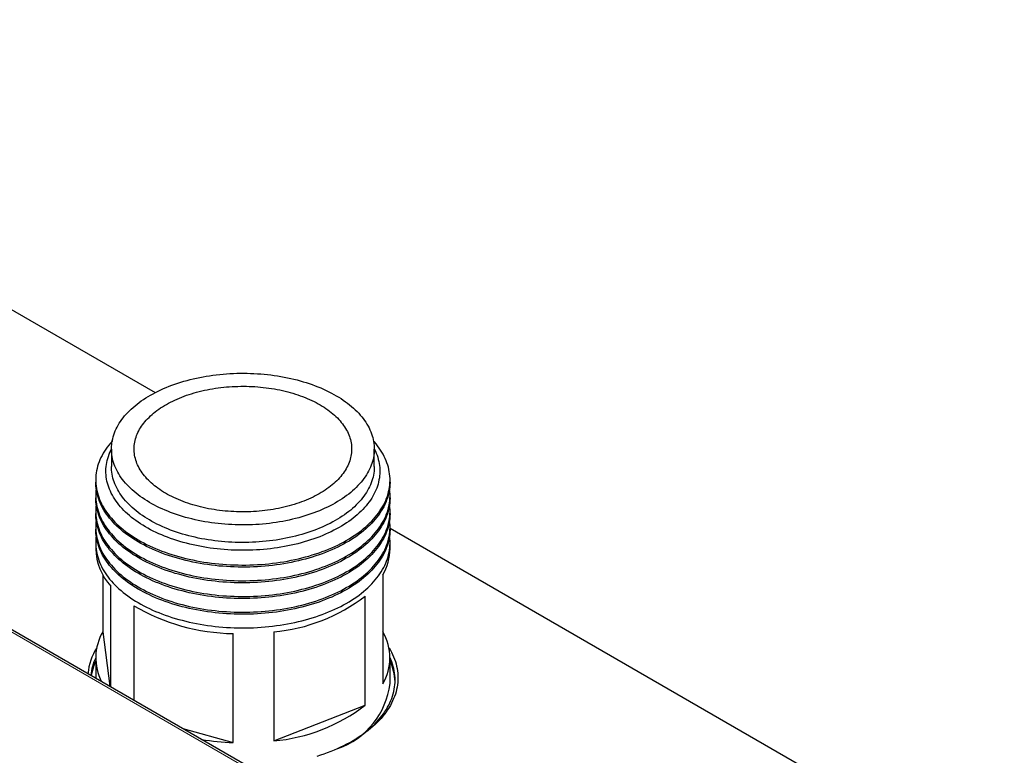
# Model space of a CAD drawing. Header units: millimetres. Extents: x 8 to 754, y 12 to 417.
# Tile 57 of 69: x 674 to 743, y 222 to 273. Entities that reach past the tile are written whole.
import ezdxf

# ---------------------------------------------------------------- set-up
doc = ezdxf.new("R2010")
doc.units = ezdxf.units.MM

msp = doc.modelspace()

# ---------------------------------------------------------------- linework, layer by layer
at = {"color": 252, "linetype": 'Continuous', "lineweight": 0}
msp.add_line((728.969, 199.003), (600.008, 273.451), dxfattribs=at)
at = {"color": 7, "linetype": 'Continuous', "lineweight": 30}
for p, q in [((729.22, 199.028), (600.258, 273.476)), ((671.904, 254.395), (683.83, 247.511)), ((680.789, 243.579), (680.789, 242.354)), ((699.089, 242.354), (699.089, 243.579)), ((679.689, 241.421), (679.689, 241.276)), ((700.189, 241.276), (700.189, 241.421)), ((679.689, 240.327), (679.689, 240.182)), ((700.189, 240.182), (700.189, 240.327)), ((679.689, 239.233), (679.689, 239.088)), ((700.189, 239.088), (700.189, 239.233)), ((679.689, 238.139), (679.689, 237.994)), ((700.189, 237.994), (700.189, 238.139)), ((700.189, 238.067), (742.972, 213.369)), ((679.689, 237.045), (679.689, 236.638)), ((700.189, 236.638), (700.189, 237.045)), ((680.185, 234.82), (680.185, 230.863)), ((699.693, 234.82), (699.693, 227.226)), ((680.743, 227.014), (680.743, 234.025)), ((698.457, 225.754), (698.457, 233.347)), ((682.334, 232.671), (682.334, 226.095)), ((680.185, 230.863), (680.663, 227.059)), ((689.261, 223.14), (689.261, 230.734)), ((692.087, 230.853), (692.087, 223.259)), ((679.689, 229.044), (679.689, 227.622)), ((700.189, 227.248), (700.189, 229.044)), ((692.087, 223.259), (698.457, 225.754)), ((685.753, 224.121), (689.261, 223.14))]:
    msp.add_line(p, q, dxfattribs=at)
at = {"color": 7, "linetype": 'Continuous', "lineweight": 30, "flags": 128}
for points in [[(689.276, 248.847), (689.515, 248.855), (689.754, 248.86), (689.994, 248.861), (690.233, 248.858), (690.472, 248.852), (690.711, 248.842), (690.95, 248.829), (691.188, 248.812), (691.424, 248.791), (691.66, 248.767), (691.895, 248.739), (692.128, 248.708), (692.36, 248.673), (692.59, 248.634), (692.818, 248.593), (693.045, 248.547), (693.269, 248.499), (693.491, 248.447), (693.711, 248.391), (693.927, 248.333), (694.142, 248.271), (694.353, 248.206), (694.561, 248.137), (694.766, 248.066), (694.968, 247.992), (695.167, 247.914), (695.361, 247.834), (695.552, 247.75), (695.74, 247.664), (695.923, 247.575), (696.102, 247.483), (696.277, 247.389), (696.447, 247.291), (696.614, 247.192), (696.775, 247.09), (696.932, 246.985), (697.084, 246.878), (697.231, 246.769), (697.373, 246.658), (697.51, 246.545), (697.642, 246.429), (697.769, 246.312), (697.89, 246.192), (698.006, 246.071), (698.116, 245.949), (698.221, 245.824), (698.32, 245.698), (698.413, 245.571), (698.501, 245.442), (698.582, 245.312), (698.658, 245.181), (698.727, 245.049), (698.791, 244.915), (698.849, 244.781), (698.9, 244.646), (698.945, 244.51), (698.984, 244.374), (699.017, 244.237), (699.044, 244.099), (699.065, 243.962), (699.079, 243.824), (699.087, 243.685), (699.089, 243.547), (699.084, 243.409), (699.073, 243.271), (699.056, 243.133), (699.033, 242.995), (699.003, 242.858), (698.967, 242.721), (698.925, 242.585), (698.877, 242.45), (698.823, 242.315), (698.762, 242.181), (698.696, 242.048), (698.624, 241.916), (698.545, 241.786), (698.461, 241.656), (698.371, 241.528), (698.275, 241.401), (698.173, 241.276), (698.066, 241.153), (697.953, 241.031), (697.835, 240.91), (697.711, 240.792), (697.582, 240.675), (697.448, 240.561), (697.309, 240.448), (697.164, 240.338), (697.015, 240.23), (696.861, 240.124), (696.702, 240.021), (696.538, 239.92), (696.37, 239.821), (696.197, 239.726), (696.02, 239.632), (695.839, 239.542), (695.654, 239.454), (695.465, 239.369), (695.272, 239.287), (695.076, 239.208), (694.876, 239.132), (694.673, 239.059), (694.466, 238.989), (694.256, 238.922), (694.044, 238.858), (693.828, 238.798), (693.61, 238.741), (693.389, 238.687), (693.166, 238.636), (692.941, 238.589), (692.714, 238.546), (692.485, 238.505), (692.254, 238.469), (692.021, 238.435), (691.787, 238.406), (691.552, 238.379), (691.316, 238.357), (691.078, 238.338), (690.84, 238.322), (690.602, 238.311), (690.363, 238.302), (690.123, 238.298), (689.884, 238.297), (689.644, 238.299), (689.405, 238.306), (689.166, 238.316), (688.928, 238.329), (688.69, 238.346), (688.453, 238.367), (688.217, 238.391), (687.982, 238.419), (687.749, 238.45), (687.517, 238.485), (687.287, 238.523), (687.059, 238.565), (686.833, 238.61), (686.608, 238.659), (686.386, 238.711), (686.167, 238.766), (685.95, 238.825), (685.736, 238.887), (685.524, 238.952), (685.316, 239.02), (685.111, 239.092), (684.909, 239.166), (684.711, 239.244), (684.516, 239.324), (684.325, 239.408), (684.138, 239.494), (683.954, 239.583), (683.775, 239.675), (683.6, 239.769), (683.43, 239.866), (683.264, 239.966), (683.102, 240.068), (682.945, 240.173), (682.793, 240.279), (682.646, 240.389), (682.504, 240.5), (682.367, 240.613), (682.235, 240.729), (682.108, 240.846), (681.987, 240.965), (681.871, 241.086), (681.761, 241.209), (681.656, 241.334), (681.558, 241.459), (681.464, 241.587), (681.377, 241.716), (681.295, 241.846), (681.22, 241.977), (681.15, 242.109), (681.086, 242.242), (681.029, 242.377), (680.977, 242.512), (680.932, 242.648), (680.893, 242.784), (680.86, 242.921), (680.833, 243.058), (680.813, 243.196), (680.798, 243.334), (680.791, 243.472), (680.789, 243.611), (680.793, 243.749), (680.804, 243.887), (680.821, 244.025), (680.845, 244.163), (680.874, 244.3), (680.91, 244.437), (680.952, 244.573), (681, 244.708), (681.054, 244.843), (681.115, 244.977), (681.181, 245.11), (681.254, 245.241), (681.332, 245.372), (681.416, 245.501), (681.506, 245.63), (681.602, 245.756), (681.704, 245.882), (681.811, 246.005), (681.924, 246.127), (682.042, 246.247), (682.166, 246.366), (682.295, 246.482), (682.429, 246.597), (682.569, 246.709), (682.713, 246.82), (682.863, 246.928), (683.017, 247.033), (683.176, 247.137), (683.339, 247.238), (683.508, 247.336), (683.68, 247.432), (683.857, 247.525), (684.038, 247.616), (684.223, 247.704), (684.412, 247.789), (684.605, 247.871), (684.802, 247.95), (685.001, 248.026), (685.205, 248.099), (685.411, 248.169), (685.621, 248.236), (685.834, 248.3), (686.049, 248.36), (686.267, 248.417), (686.488, 248.471), (686.711, 248.522), (686.936, 248.569), (687.164, 248.612), (687.393, 248.652), (687.624, 248.689), (687.856, 248.722), (688.09, 248.752), (688.325, 248.778), (688.562, 248.801), (688.799, 248.82), (689.037, 248.835), (689.276, 248.847)], [(689.39, 247.94), (689.588, 247.947), (689.786, 247.951), (689.984, 247.952), (690.183, 247.95), (690.381, 247.944), (690.578, 247.936), (690.776, 247.925), (690.973, 247.911), (691.169, 247.894), (691.364, 247.874), (691.558, 247.851), (691.751, 247.825), (691.943, 247.796), (692.134, 247.764), (692.323, 247.73), (692.51, 247.692), (692.696, 247.652), (692.88, 247.609), (693.061, 247.563), (693.241, 247.514), (693.418, 247.463), (693.593, 247.409), (693.766, 247.353), (693.935, 247.294), (694.102, 247.232), (694.267, 247.168), (694.428, 247.101), (694.586, 247.032), (694.741, 246.961), (694.893, 246.887), (695.041, 246.811), (695.186, 246.733), (695.327, 246.652), (695.465, 246.57), (695.598, 246.485), (695.728, 246.399), (695.854, 246.31), (695.976, 246.22), (696.094, 246.128), (696.207, 246.034), (696.316, 245.938), (696.421, 245.841), (696.521, 245.743), (696.617, 245.642), (696.709, 245.541), (696.795, 245.438), (696.877, 245.333), (696.954, 245.228), (697.027, 245.121), (697.094, 245.014), (697.157, 244.905), (697.215, 244.796), (697.267, 244.685), (697.315, 244.574), (697.357, 244.462), (697.395, 244.35), (697.427, 244.237), (697.455, 244.124), (697.477, 244.01), (697.494, 243.896), (697.506, 243.781), (697.512, 243.667), (697.514, 243.553), (697.51, 243.438), (697.501, 243.324), (697.487, 243.21), (697.467, 243.096), (697.443, 242.982), (697.413, 242.869), (697.378, 242.756), (697.339, 242.644), (697.294, 242.532), (697.244, 242.422), (697.189, 242.312), (697.129, 242.203), (697.064, 242.094), (696.994, 241.987), (696.92, 241.881), (696.84, 241.776), (696.756, 241.673), (696.667, 241.57), (696.574, 241.469), (696.476, 241.37), (696.374, 241.272), (696.267, 241.175), (696.156, 241.08), (696.04, 240.987), (695.92, 240.896), (695.797, 240.807), (695.669, 240.719), (695.537, 240.633), (695.402, 240.55), (695.263, 240.468), (695.12, 240.389), (694.973, 240.312), (694.824, 240.237), (694.67, 240.164), (694.514, 240.094), (694.354, 240.026), (694.192, 239.96), (694.026, 239.897), (693.858, 239.837), (693.687, 239.779), (693.513, 239.723), (693.337, 239.671), (693.159, 239.621), (692.978, 239.573), (692.795, 239.529), (692.611, 239.487), (692.424, 239.448), (692.236, 239.412), (692.046, 239.379), (691.855, 239.348), (691.663, 239.321), (691.469, 239.296), (691.274, 239.274), (691.079, 239.256), (690.882, 239.24), (690.685, 239.227), (690.488, 239.217), (690.29, 239.211), (690.091, 239.207), (689.893, 239.206), (689.695, 239.208), (689.497, 239.213), (689.299, 239.222), (689.102, 239.233), (688.905, 239.247), (688.709, 239.264), (688.513, 239.284), (688.319, 239.307), (688.126, 239.333), (687.934, 239.362), (687.744, 239.394), (687.555, 239.428), (687.367, 239.466), (687.182, 239.506), (686.998, 239.549), (686.816, 239.595), (686.636, 239.643), (686.459, 239.695), (686.284, 239.748), (686.112, 239.805), (685.942, 239.864), (685.775, 239.926), (685.611, 239.99), (685.449, 240.057), (685.291, 240.126), (685.136, 240.197), (684.985, 240.271), (684.836, 240.347), (684.691, 240.425), (684.55, 240.505), (684.413, 240.588), (684.279, 240.672), (684.149, 240.759), (684.023, 240.847), (683.901, 240.938), (683.784, 241.03), (683.67, 241.124), (683.561, 241.219), (683.456, 241.316), (683.356, 241.415), (683.26, 241.515), (683.169, 241.617), (683.082, 241.72), (683, 241.824), (682.923, 241.93), (682.851, 242.036), (682.783, 242.144), (682.72, 242.253), (682.663, 242.362), (682.61, 242.473), (682.562, 242.584), (682.52, 242.695), (682.482, 242.808), (682.45, 242.921), (682.423, 243.034), (682.401, 243.148), (682.384, 243.262), (682.372, 243.376), (682.365, 243.491), (682.364, 243.605), (682.368, 243.72), (682.377, 243.834), (682.391, 243.948), (682.41, 244.062), (682.435, 244.176), (682.464, 244.289), (682.499, 244.402), (682.539, 244.514), (682.584, 244.625), (682.634, 244.736), (682.689, 244.846), (682.749, 244.955), (682.814, 245.063), (682.883, 245.171), (682.958, 245.277), (683.037, 245.382), (683.121, 245.485), (683.21, 245.588), (683.303, 245.689), (683.401, 245.788), (683.504, 245.886), (683.611, 245.983), (683.722, 246.077), (683.837, 246.17), (683.957, 246.262), (684.081, 246.351), (684.208, 246.439), (684.34, 246.524), (684.475, 246.608), (684.615, 246.69), (684.758, 246.769), (684.904, 246.846), (685.054, 246.921), (685.207, 246.994), (685.364, 247.064), (685.523, 247.132), (685.686, 247.198), (685.851, 247.261), (686.02, 247.321), (686.191, 247.379), (686.364, 247.434), (686.54, 247.487), (686.719, 247.537), (686.899, 247.584), (687.082, 247.629), (687.267, 247.671), (687.453, 247.71), (687.641, 247.746), (687.831, 247.779), (688.022, 247.81), (688.215, 247.837), (688.408, 247.862), (688.603, 247.883), (688.799, 247.902), (688.995, 247.918), (689.192, 247.931), (689.39, 247.94)], [(680.842, 244.148), (680.834, 244.139), (680.714, 244.001), (680.6, 243.861), (680.493, 243.719), (680.392, 243.575), (680.297, 243.43), (680.21, 243.284), (680.128, 243.136), (680.054, 242.987), (679.986, 242.837), (679.926, 242.687), (679.872, 242.535), (679.825, 242.382), (679.785, 242.229), (679.751, 242.075), (679.725, 241.921), (679.706, 241.767), (679.694, 241.612), (679.689, 241.457), (679.691, 241.302), (679.7, 241.147), (679.716, 240.993), (679.739, 240.838), (679.769, 240.684), (679.805, 240.531), (679.849, 240.378), (679.9, 240.226), (679.958, 240.075), (680.022, 239.924), (680.093, 239.775), (680.171, 239.627), (680.256, 239.48), (680.348, 239.334), (680.445, 239.19), (680.55, 239.047), (680.661, 238.906), (680.778, 238.767), (680.902, 238.629), (681.031, 238.494), (681.167, 238.36), (681.309, 238.229), (681.457, 238.099), (681.61, 237.972), (681.769, 237.848), (681.934, 237.725), (682.105, 237.606), (682.28, 237.489), (682.461, 237.374), (682.647, 237.263), (682.838, 237.154), (683.034, 237.048), (683.235, 236.945), (683.44, 236.845), (683.65, 236.749), (683.864, 236.655), (684.082, 236.565), (684.305, 236.478), (684.531, 236.395), (684.76, 236.315), (684.994, 236.238), (685.23, 236.165), (685.47, 236.096), (685.713, 236.03), (685.959, 235.968), (686.208, 235.91), (686.459, 235.856), (686.713, 235.805), (686.968, 235.758), (687.226, 235.715), (687.486, 235.676), (687.747, 235.641), (688.01, 235.61), (688.274, 235.583), (688.54, 235.56), (688.806, 235.541), (689.073, 235.525), (689.341, 235.514), (689.609, 235.507), (689.877, 235.504), (690.145, 235.505), (690.414, 235.511), (690.681, 235.52), (690.949, 235.533), (691.215, 235.55), (691.481, 235.572), (691.746, 235.597), (692.009, 235.626), (692.272, 235.66), (692.532, 235.697), (692.791, 235.738), (693.047, 235.783), (693.302, 235.832), (693.554, 235.885), (693.804, 235.941), (694.051, 236.001), (694.296, 236.065), (694.537, 236.133), (694.775, 236.204), (695.01, 236.279), (695.242, 236.358), (695.469, 236.44), (695.693, 236.525), (695.913, 236.614), (696.129, 236.705), (696.341, 236.801), (696.549, 236.899), (696.751, 237), (696.949, 237.105), (697.143, 237.212), (697.331, 237.323), (697.515, 237.436), (697.693, 237.552), (697.865, 237.67), (698.033, 237.791), (698.195, 237.915), (698.351, 238.041), (698.501, 238.169), (698.646, 238.299), (698.784, 238.432), (698.917, 238.567), (699.043, 238.703), (699.163, 238.842), (699.277, 238.982), (699.385, 239.124), (699.486, 239.268), (699.58, 239.413), (699.668, 239.559), (699.749, 239.707), (699.823, 239.856), (699.891, 240.006), (699.952, 240.156), (700.006, 240.308), (700.053, 240.461), (700.093, 240.614), (700.126, 240.768), (700.152, 240.922), (700.171, 241.076), (700.183, 241.231), (700.188, 241.386), (700.187, 241.541), (700.178, 241.696), (700.162, 241.85), (700.139, 242.005), (700.109, 242.159), (700.072, 242.312), (700.028, 242.465), (699.977, 242.617), (699.92, 242.768), (699.855, 242.919), (699.784, 243.068), (699.706, 243.216), (699.621, 243.363), (699.53, 243.509), (699.432, 243.653), (699.327, 243.796), (699.217, 243.937), (699.099, 244.076), (699.035, 244.148)], [(690.63, 236.543), (690.381, 236.534), (690.131, 236.529), (689.881, 236.528), (689.632, 236.531), (689.382, 236.538), (689.133, 236.548), (688.884, 236.562), (688.637, 236.58), (688.39, 236.601), (688.144, 236.627), (687.899, 236.655), (687.656, 236.688), (687.414, 236.724), (687.174, 236.764), (686.936, 236.808), (686.7, 236.855), (686.466, 236.906), (686.235, 236.96), (686.006, 237.018), (685.78, 237.079), (685.557, 237.144), (685.336, 237.211), (685.119, 237.283), (684.905, 237.357), (684.695, 237.435), (684.488, 237.516), (684.285, 237.6), (684.086, 237.686), (683.89, 237.776), (683.699, 237.869), (683.513, 237.965), (683.33, 238.064), (683.152, 238.165), (682.979, 238.269), (682.811, 238.375), (682.647, 238.484), (682.489, 238.595), (682.335, 238.709), (682.187, 238.825), (682.044, 238.943), (681.907, 239.064), (681.775, 239.186), (681.648, 239.311), (681.527, 239.437), (681.412, 239.565), (681.303, 239.694), (681.2, 239.826), (681.103, 239.959), (681.012, 240.093), (680.927, 240.228), (680.848, 240.365), (680.775, 240.503), (680.709, 240.642), (680.649, 240.782), (680.595, 240.923), (680.548, 241.064), (680.507, 241.207), (680.473, 241.35), (680.445, 241.493), (680.424, 241.636), (680.409, 241.78), (680.401, 241.924), (680.399, 242.069), (680.404, 242.213), (680.415, 242.357), (680.433, 242.501), (680.457, 242.644), (680.488, 242.787), (680.525, 242.93), (680.569, 243.072), (680.619, 243.213), (680.676, 243.353), (680.739, 243.493), (680.789, 243.594)], [(699.089, 243.594), (699.102, 243.568), (699.168, 243.429), (699.228, 243.289), (699.282, 243.148), (699.329, 243.007), (699.37, 242.864), (699.404, 242.722), (699.432, 242.578), (699.454, 242.435), (699.469, 242.291), (699.477, 242.147), (699.479, 242.002), (699.474, 241.858), (699.463, 241.714), (699.445, 241.57), (699.42, 241.427), (699.389, 241.284), (699.352, 241.141), (699.308, 240.999), (699.258, 240.858), (699.202, 240.718), (699.139, 240.578), (699.069, 240.44), (698.994, 240.302), (698.912, 240.166), (698.824, 240.031), (698.73, 239.897), (698.63, 239.765), (698.525, 239.635), (698.413, 239.506), (698.295, 239.379), (698.172, 239.253), (698.043, 239.13), (697.908, 239.008), (697.768, 238.889), (697.623, 238.772), (697.472, 238.657), (697.316, 238.544), (697.156, 238.434), (696.99, 238.326), (696.819, 238.221), (696.644, 238.118), (696.464, 238.018), (696.279, 237.921), (696.091, 237.826), (695.898, 237.735), (695.701, 237.646), (695.5, 237.561), (695.295, 237.478), (695.086, 237.399), (694.874, 237.323), (694.659, 237.25), (694.44, 237.18), (694.219, 237.113), (693.994, 237.05), (693.766, 236.991), (693.536, 236.935), (693.304, 236.882), (693.069, 236.833), (692.832, 236.788), (692.593, 236.746), (692.352, 236.707), (692.11, 236.673), (691.866, 236.642), (691.621, 236.614), (691.374, 236.591), (691.127, 236.571), (690.879, 236.555), (690.63, 236.543)], [(699.089, 242.354), (699.089, 242.322), (699.084, 242.184), (699.073, 242.046), (699.056, 241.908), (699.033, 241.77), (699.003, 241.633), (698.967, 241.496), (698.925, 241.36), (698.877, 241.225), (698.823, 241.09), (698.762, 240.956), (698.696, 240.823), (698.624, 240.692), (698.545, 240.561), (698.461, 240.431), (698.371, 240.303), (698.275, 240.177), (698.173, 240.051), (698.066, 239.928), (697.953, 239.806), (697.835, 239.686), (697.711, 239.567), (697.582, 239.451), (697.448, 239.336), (697.309, 239.224), (697.164, 239.113), (697.015, 239.005), (696.861, 238.899), (696.702, 238.796), (696.538, 238.695), (696.37, 238.597), (696.197, 238.501), (696.02, 238.407), (695.839, 238.317), (695.654, 238.229), (695.465, 238.144), (695.272, 238.062), (695.076, 237.983), (694.876, 237.907), (694.673, 237.834), (694.466, 237.764), (694.256, 237.697), (694.044, 237.633), (693.828, 237.573), (693.61, 237.516), (693.389, 237.462), (693.166, 237.411), (692.941, 237.364), (692.714, 237.321), (692.485, 237.28), (692.254, 237.244), (692.021, 237.211), (691.787, 237.181), (691.552, 237.155), (691.316, 237.132), (691.078, 237.113), (690.84, 237.098), (690.602, 237.086), (690.363, 237.078), (690.123, 237.073), (689.884, 237.072), (689.644, 237.075), (689.405, 237.081), (689.166, 237.091), (688.928, 237.104), (688.69, 237.121), (688.453, 237.142), (688.217, 237.166), (687.982, 237.194), (687.749, 237.225), (687.517, 237.26), (687.287, 237.299), (687.059, 237.34), (686.833, 237.386), (686.608, 237.434), (686.386, 237.486), (686.167, 237.542), (685.95, 237.6), (685.736, 237.662), (685.524, 237.727), (685.316, 237.796), (685.111, 237.867), (684.909, 237.941), (684.711, 238.019), (684.516, 238.099), (684.325, 238.183), (684.138, 238.269), (683.954, 238.358), (683.775, 238.45), (683.6, 238.544), (683.43, 238.642), (683.264, 238.741), (683.102, 238.843), (682.945, 238.948), (682.793, 239.055), (682.646, 239.164), (682.504, 239.275), (682.367, 239.388), (682.235, 239.504), (682.108, 239.621), (681.987, 239.741), (681.871, 239.862), (681.761, 239.984), (681.656, 240.109), (681.558, 240.235), (681.464, 240.362), (681.377, 240.491), (681.295, 240.621), (681.22, 240.752), (681.15, 240.884), (681.086, 241.018), (681.029, 241.152), (680.977, 241.287), (680.932, 241.423), (680.893, 241.559), (680.86, 241.696), (680.833, 241.834), (680.813, 241.971), (680.798, 242.109), (680.791, 242.248), (680.789, 242.354)], [(690.681, 235.374), (690.414, 235.365), (690.145, 235.36), (689.877, 235.359), (689.609, 235.362), (689.341, 235.369), (689.073, 235.38), (688.806, 235.395), (688.54, 235.414), (688.274, 235.437), (688.01, 235.465), (687.747, 235.496), (687.486, 235.531), (687.226, 235.57), (686.968, 235.613), (686.713, 235.66), (686.459, 235.71), (686.208, 235.765), (685.959, 235.823), (685.713, 235.885), (685.47, 235.951), (685.23, 236.02), (684.994, 236.093), (684.76, 236.169), (684.531, 236.249), (684.305, 236.333), (684.082, 236.42), (683.864, 236.51), (683.65, 236.603), (683.44, 236.7), (683.235, 236.8), (683.034, 236.903), (682.838, 237.008), (682.647, 237.117), (682.461, 237.229), (682.28, 237.343), (682.105, 237.46), (681.934, 237.58), (681.769, 237.702), (681.61, 237.827), (681.457, 237.954), (681.309, 238.083), (681.167, 238.215), (681.031, 238.348), (680.902, 238.484), (680.778, 238.621), (680.661, 238.761), (680.55, 238.902), (680.445, 239.045), (680.348, 239.189), (680.256, 239.334), (680.171, 239.481), (680.093, 239.63), (680.022, 239.779), (679.958, 239.929), (679.9, 240.081), (679.849, 240.233), (679.805, 240.386), (679.769, 240.539), (679.739, 240.693), (679.716, 240.847), (679.7, 241.002), (679.691, 241.157), (679.689, 241.276)], [(679.722, 240.802), (679.706, 240.673), (679.694, 240.518), (679.689, 240.363), (679.691, 240.208), (679.7, 240.053), (679.716, 239.899), (679.739, 239.744), (679.769, 239.59), (679.805, 239.437), (679.849, 239.284), (679.9, 239.132), (679.958, 238.981), (680.022, 238.83), (680.093, 238.681), (680.171, 238.533), (680.256, 238.386), (680.348, 238.24), (680.445, 238.096), (680.55, 237.953), (680.661, 237.812), (680.778, 237.673), (680.902, 237.535), (681.031, 237.4), (681.167, 237.266), (681.309, 237.134), (681.457, 237.005), (681.61, 236.878), (681.769, 236.753), (681.934, 236.631), (682.105, 236.512), (682.28, 236.394), (682.461, 236.28), (682.647, 236.168), (682.838, 236.06), (683.034, 235.954), (683.235, 235.851), (683.44, 235.751), (683.65, 235.655), (683.864, 235.561), (684.082, 235.471), (684.305, 235.384), (684.531, 235.301), (684.76, 235.221), (684.994, 235.144), (685.23, 235.071), (685.47, 235.002), (685.713, 234.936), (685.959, 234.874), (686.208, 234.816), (686.459, 234.761), (686.713, 234.711), (686.968, 234.664), (687.226, 234.621), (687.486, 234.582), (687.747, 234.547), (688.01, 234.516), (688.274, 234.489), (688.54, 234.465), (688.806, 234.446), (689.073, 234.431), (689.341, 234.42), (689.609, 234.413), (689.877, 234.41), (690.145, 234.411), (690.414, 234.416), (690.681, 234.426), (690.949, 234.439), (691.215, 234.456), (691.481, 234.477), (691.746, 234.503), (692.009, 234.532), (692.272, 234.565), (692.532, 234.603), (692.791, 234.644), (693.047, 234.689), (693.302, 234.738), (693.554, 234.79), (693.804, 234.847), (694.051, 234.907), (694.296, 234.971), (694.537, 235.039), (694.775, 235.11), (695.01, 235.185), (695.242, 235.264), (695.469, 235.345), (695.693, 235.431), (695.913, 235.519), (696.129, 235.611), (696.341, 235.706), (696.549, 235.805), (696.751, 235.906), (696.949, 236.011), (697.143, 236.118), (697.331, 236.228), (697.515, 236.342), (697.693, 236.457), (697.865, 236.576), (698.033, 236.697), (698.195, 236.821), (698.351, 236.946), (698.501, 237.075), (698.646, 237.205), (698.784, 237.338), (698.917, 237.473), (699.043, 237.609), (699.163, 237.748), (699.277, 237.888), (699.385, 238.03), (699.486, 238.174), (699.58, 238.319), (699.668, 238.465), (699.749, 238.613), (699.823, 238.761), (699.891, 238.911), (699.952, 239.062), (700.006, 239.214), (700.053, 239.367), (700.093, 239.52), (700.126, 239.673), (700.152, 239.828), (700.171, 239.982), (700.183, 240.137), (700.188, 240.292), (700.187, 240.447), (700.178, 240.601), (700.162, 240.756), (700.156, 240.802)], [(700.189, 241.276), (700.188, 241.24), (700.183, 241.086), (700.171, 240.931), (700.152, 240.776), (700.126, 240.622), (700.093, 240.468), (700.053, 240.315), (700.006, 240.163), (699.952, 240.011), (699.891, 239.86), (699.823, 239.71), (699.749, 239.561), (699.668, 239.414), (699.58, 239.267), (699.486, 239.122), (699.385, 238.979), (699.277, 238.837), (699.163, 238.697), (699.043, 238.558), (698.917, 238.421), (698.784, 238.287), (698.646, 238.154), (698.501, 238.024), (698.351, 237.895), (698.195, 237.769), (698.033, 237.646), (697.865, 237.525), (697.693, 237.406), (697.515, 237.29), (697.331, 237.177), (697.143, 237.067), (696.949, 236.959), (696.751, 236.855), (696.549, 236.754), (696.341, 236.655), (696.129, 236.56), (695.913, 236.468), (695.693, 236.379), (695.469, 236.294), (695.242, 236.212), (695.01, 236.134), (694.775, 236.059), (694.537, 235.988), (694.296, 235.92), (694.051, 235.856), (693.804, 235.796), (693.554, 235.739), (693.302, 235.686), (693.047, 235.638), (692.791, 235.593), (692.532, 235.551), (692.272, 235.514), (692.009, 235.481), (691.746, 235.452), (691.481, 235.426), (691.215, 235.405), (690.949, 235.388), (690.681, 235.374)], [(690.681, 234.28), (690.414, 234.271), (690.145, 234.266), (689.877, 234.265), (689.609, 234.268), (689.341, 234.275), (689.073, 234.286), (688.806, 234.301), (688.54, 234.32), (688.274, 234.343), (688.01, 234.37), (687.747, 234.401), (687.486, 234.437), (687.226, 234.476), (686.968, 234.519), (686.713, 234.565), (686.459, 234.616), (686.208, 234.671), (685.959, 234.729), (685.713, 234.791), (685.47, 234.857), (685.23, 234.926), (684.994, 234.999), (684.76, 235.075), (684.531, 235.155), (684.305, 235.239), (684.082, 235.326), (683.864, 235.416), (683.65, 235.509), (683.44, 235.606), (683.235, 235.706), (683.034, 235.808), (682.838, 235.914), (682.647, 236.023), (682.461, 236.135), (682.28, 236.249), (682.105, 236.366), (681.934, 236.486), (681.769, 236.608), (681.61, 236.733), (681.457, 236.86), (681.309, 236.989), (681.167, 237.121), (681.031, 237.254), (680.902, 237.39), (680.778, 237.527), (680.661, 237.667), (680.55, 237.808), (680.445, 237.95), (680.348, 238.095), (680.256, 238.24), (680.171, 238.387), (680.093, 238.535), (680.022, 238.685), (679.958, 238.835), (679.9, 238.986), (679.849, 239.139), (679.805, 239.291), (679.769, 239.445), (679.739, 239.599), (679.716, 239.753), (679.7, 239.908), (679.691, 240.063), (679.689, 240.182)], [(700.189, 240.182), (700.188, 240.146), (700.183, 239.991), (700.171, 239.837), (700.152, 239.682), (700.126, 239.528), (700.093, 239.374), (700.053, 239.221), (700.006, 239.069), (699.952, 238.917), (699.891, 238.766), (699.823, 238.616), (699.749, 238.467), (699.668, 238.32), (699.58, 238.173), (699.486, 238.028), (699.385, 237.885), (699.277, 237.743), (699.163, 237.602), (699.043, 237.464), (698.917, 237.327), (698.784, 237.193), (698.646, 237.06), (698.501, 236.929), (698.351, 236.801), (698.195, 236.675), (698.033, 236.552), (697.865, 236.43), (697.693, 236.312), (697.515, 236.196), (697.331, 236.083), (697.143, 235.973), (696.949, 235.865), (696.751, 235.761), (696.549, 235.659), (696.341, 235.561), (696.129, 235.466), (695.913, 235.374), (695.693, 235.285), (695.469, 235.2), (695.242, 235.118), (695.01, 235.04), (694.775, 234.965), (694.537, 234.894), (694.296, 234.826), (694.051, 234.762), (693.804, 234.702), (693.554, 234.645), (693.302, 234.592), (693.047, 234.543), (692.791, 234.498), (692.532, 234.457), (692.272, 234.42), (692.009, 234.387), (691.746, 234.357), (691.481, 234.332), (691.215, 234.311), (690.949, 234.293), (690.681, 234.28)], [(679.722, 239.708), (679.706, 239.578), (679.694, 239.424), (679.689, 239.269), (679.691, 239.114), (679.7, 238.959), (679.716, 238.804), (679.739, 238.65), (679.769, 238.496), (679.805, 238.343), (679.849, 238.19), (679.9, 238.038), (679.958, 237.886), (680.022, 237.736), (680.093, 237.587), (680.171, 237.439), (680.256, 237.292), (680.348, 237.146), (680.445, 237.002), (680.55, 236.859), (680.661, 236.718), (680.778, 236.579), (680.902, 236.441), (681.031, 236.305), (681.167, 236.172), (681.309, 236.04), (681.457, 235.911), (681.61, 235.784), (681.769, 235.659), (681.934, 235.537), (682.105, 235.417), (682.28, 235.3), (682.461, 235.186), (682.647, 235.074), (682.838, 234.966), (683.034, 234.86), (683.235, 234.757), (683.44, 234.657), (683.65, 234.56), (683.864, 234.467), (684.082, 234.377), (684.305, 234.29), (684.531, 234.207), (684.76, 234.127), (684.994, 234.05), (685.23, 233.977), (685.47, 233.908), (685.713, 233.842), (685.959, 233.78), (686.208, 233.722), (686.459, 233.667), (686.713, 233.617), (686.968, 233.57), (687.226, 233.527), (687.486, 233.488), (687.747, 233.453), (688.01, 233.422), (688.274, 233.394), (688.54, 233.371), (688.806, 233.352), (689.073, 233.337), (689.341, 233.326), (689.609, 233.319), (689.877, 233.316), (690.145, 233.317), (690.414, 233.322), (690.681, 233.331), (690.949, 233.345), (691.215, 233.362), (691.481, 233.383), (691.746, 233.409), (692.009, 233.438), (692.272, 233.471), (692.532, 233.508), (692.791, 233.55), (693.047, 233.595), (693.302, 233.644), (693.554, 233.696), (693.804, 233.753), (694.051, 233.813), (694.296, 233.877), (694.537, 233.945), (694.775, 234.016), (695.01, 234.091), (695.242, 234.169), (695.469, 234.251), (695.693, 234.337), (695.913, 234.425), (696.129, 234.517), (696.341, 234.612), (696.549, 234.711), (696.751, 234.812), (696.949, 234.917), (697.143, 235.024), (697.331, 235.134), (697.515, 235.247), (697.693, 235.363), (697.865, 235.482), (698.033, 235.603), (698.195, 235.726), (698.351, 235.852), (698.501, 235.981), (698.646, 236.111), (698.784, 236.244), (698.917, 236.378), (699.043, 236.515), (699.163, 236.654), (699.277, 236.794), (699.385, 236.936), (699.486, 237.079), (699.58, 237.224), (699.668, 237.371), (699.749, 237.518), (699.823, 237.667), (699.891, 237.817), (699.952, 237.968), (700.006, 238.12), (700.053, 238.272), (700.093, 238.426), (700.126, 238.579), (700.152, 238.733), (700.171, 238.888), (700.183, 239.043), (700.188, 239.198), (700.187, 239.352), (700.178, 239.507), (700.162, 239.662), (700.156, 239.708)], [(690.681, 233.186), (690.414, 233.177), (690.145, 233.172), (689.877, 233.171), (689.609, 233.174), (689.341, 233.181), (689.073, 233.192), (688.806, 233.207), (688.54, 233.226), (688.274, 233.249), (688.01, 233.276), (687.747, 233.307), (687.486, 233.342), (687.226, 233.381), (686.968, 233.424), (686.713, 233.471), (686.459, 233.522), (686.208, 233.576), (685.959, 233.635), (685.713, 233.697), (685.47, 233.762), (685.23, 233.832), (684.994, 233.905), (684.76, 233.981), (684.531, 234.061), (684.305, 234.145), (684.082, 234.231), (683.864, 234.322), (683.65, 234.415), (683.44, 234.512), (683.235, 234.611), (683.034, 234.714), (682.838, 234.82), (682.647, 234.929), (682.461, 235.04), (682.28, 235.155), (682.105, 235.272), (681.934, 235.392), (681.769, 235.514), (681.61, 235.639), (681.457, 235.766), (681.309, 235.895), (681.167, 236.026), (681.031, 236.16), (680.902, 236.296), (680.778, 236.433), (680.661, 236.572), (680.55, 236.714), (680.445, 236.856), (680.348, 237), (680.256, 237.146), (680.171, 237.293), (680.093, 237.441), (680.022, 237.591), (679.958, 237.741), (679.9, 237.892), (679.849, 238.044), (679.805, 238.197), (679.769, 238.351), (679.739, 238.505), (679.716, 238.659), (679.7, 238.814), (679.691, 238.968), (679.689, 239.088)], [(700.189, 239.088), (700.188, 239.052), (700.183, 238.897), (700.171, 238.743), (700.152, 238.588), (700.126, 238.434), (700.093, 238.28), (700.053, 238.127), (700.006, 237.974), (699.952, 237.823), (699.891, 237.672), (699.823, 237.522), (699.749, 237.373), (699.668, 237.225), (699.58, 237.079), (699.486, 236.934), (699.385, 236.79), (699.277, 236.649), (699.163, 236.508), (699.043, 236.37), (698.917, 236.233), (698.784, 236.098), (698.646, 235.966), (698.501, 235.835), (698.351, 235.707), (698.195, 235.581), (698.033, 235.457), (697.865, 235.336), (697.693, 235.218), (697.515, 235.102), (697.331, 234.989), (697.143, 234.879), (696.949, 234.771), (696.751, 234.667), (696.549, 234.565), (696.341, 234.467), (696.129, 234.372), (695.913, 234.28), (695.693, 234.191), (695.469, 234.106), (695.242, 234.024), (695.01, 233.946), (694.775, 233.871), (694.537, 233.799), (694.296, 233.732), (694.051, 233.668), (693.804, 233.607), (693.554, 233.551), (693.302, 233.498), (693.047, 233.449), (692.791, 233.404), (692.532, 233.363), (692.272, 233.326), (692.009, 233.293), (691.746, 233.263), (691.481, 233.238), (691.215, 233.217), (690.949, 233.199), (690.681, 233.186)], [(679.722, 238.613), (679.706, 238.484), (679.694, 238.329), (679.689, 238.175), (679.691, 238.02), (679.7, 237.865), (679.716, 237.71), (679.739, 237.556), (679.769, 237.402), (679.805, 237.248), (679.849, 237.096), (679.9, 236.944), (679.958, 236.792), (680.022, 236.642), (680.093, 236.493), (680.171, 236.344), (680.256, 236.197), (680.348, 236.052), (680.445, 235.907), (680.55, 235.765), (680.661, 235.624), (680.778, 235.484), (680.902, 235.347), (681.031, 235.211), (681.167, 235.078), (681.309, 234.946), (681.457, 234.817), (681.61, 234.69), (681.769, 234.565), (681.934, 234.443), (682.105, 234.323), (682.28, 234.206), (682.461, 234.092), (682.647, 233.98), (682.838, 233.871), (683.034, 233.766), (683.235, 233.663), (683.44, 233.563), (683.65, 233.466), (683.864, 233.373), (684.082, 233.283), (684.305, 233.196), (684.531, 233.112), (684.76, 233.032), (684.994, 232.956), (685.23, 232.883), (685.47, 232.814), (685.713, 232.748), (685.959, 232.686), (686.208, 232.628), (686.459, 232.573), (686.713, 232.522), (686.968, 232.476), (687.226, 232.433), (687.486, 232.394), (687.747, 232.359), (688.01, 232.327), (688.274, 232.3), (688.54, 232.277), (688.806, 232.258), (689.073, 232.243), (689.341, 232.232), (689.609, 232.225), (689.877, 232.222), (690.145, 232.223), (690.414, 232.228), (690.681, 232.237), (690.949, 232.251), (691.215, 232.268), (691.481, 232.289), (691.746, 232.314), (692.009, 232.344), (692.272, 232.377), (692.532, 232.414), (692.791, 232.455), (693.047, 232.5), (693.302, 232.549), (693.554, 232.602), (693.804, 232.659), (694.051, 232.719), (694.296, 232.783), (694.537, 232.851), (694.775, 232.922), (695.01, 232.997), (695.242, 233.075), (695.469, 233.157), (695.693, 233.242), (695.913, 233.331), (696.129, 233.423), (696.341, 233.518), (696.549, 233.616), (696.751, 233.718), (696.949, 233.822), (697.143, 233.93), (697.331, 234.04), (697.515, 234.153), (697.693, 234.269), (697.865, 234.388), (698.033, 234.509), (698.195, 234.632), (698.351, 234.758), (698.501, 234.886), (698.646, 235.017), (698.784, 235.15), (698.917, 235.284), (699.043, 235.421), (699.163, 235.559), (699.277, 235.7), (699.385, 235.842), (699.486, 235.985), (699.58, 236.13), (699.668, 236.277), (699.749, 236.424), (699.823, 236.573), (699.891, 236.723), (699.952, 236.874), (700.006, 237.026), (700.053, 237.178), (700.093, 237.331), (700.126, 237.485), (700.152, 237.639), (700.171, 237.794), (700.183, 237.949), (700.188, 238.103), (700.187, 238.258), (700.178, 238.413), (700.162, 238.568), (700.156, 238.613)], [(690.681, 232.092), (690.414, 232.083), (690.145, 232.078), (689.877, 232.076), (689.609, 232.079), (689.341, 232.086), (689.073, 232.097), (688.806, 232.113), (688.54, 232.132), (688.274, 232.155), (688.01, 232.182), (687.747, 232.213), (687.486, 232.248), (687.226, 232.287), (686.968, 232.33), (686.713, 232.377), (686.459, 232.428), (686.208, 232.482), (685.959, 232.54), (685.713, 232.602), (685.47, 232.668), (685.23, 232.738), (684.994, 232.81), (684.76, 232.887), (684.531, 232.967), (684.305, 233.05), (684.082, 233.137), (683.864, 233.227), (683.65, 233.321), (683.44, 233.418), (683.235, 233.517), (683.034, 233.62), (682.838, 233.726), (682.647, 233.835), (682.461, 233.946), (682.28, 234.061), (682.105, 234.178), (681.934, 234.297), (681.769, 234.42), (681.61, 234.544), (681.457, 234.671), (681.309, 234.801), (681.167, 234.932), (681.031, 235.066), (680.902, 235.201), (680.778, 235.339), (680.661, 235.478), (680.55, 235.619), (680.445, 235.762), (680.348, 235.906), (680.256, 236.052), (680.171, 236.199), (680.093, 236.347), (680.022, 236.496), (679.958, 236.647), (679.9, 236.798), (679.849, 236.95), (679.805, 237.103), (679.769, 237.257), (679.739, 237.41), (679.716, 237.565), (679.7, 237.719), (679.691, 237.874), (679.689, 237.994)], [(700.189, 237.994), (700.188, 237.958), (700.183, 237.803), (700.171, 237.648), (700.152, 237.494), (700.126, 237.34), (700.093, 237.186), (700.053, 237.033), (700.006, 236.88), (699.952, 236.729), (699.891, 236.578), (699.823, 236.428), (699.749, 236.279), (699.668, 236.131), (699.58, 235.985), (699.486, 235.84), (699.385, 235.696), (699.277, 235.554), (699.163, 235.414), (699.043, 235.276), (698.917, 235.139), (698.784, 235.004), (698.646, 234.872), (698.501, 234.741), (698.351, 234.613), (698.195, 234.487), (698.033, 234.363), (697.865, 234.242), (697.693, 234.124), (697.515, 234.008), (697.331, 233.895), (697.143, 233.784), (696.949, 233.677), (696.751, 233.572), (696.549, 233.471), (696.341, 233.373), (696.129, 233.278), (695.913, 233.186), (695.693, 233.097), (695.469, 233.012), (695.242, 232.93), (695.01, 232.851), (694.775, 232.777), (694.537, 232.705), (694.296, 232.638), (694.051, 232.574), (693.804, 232.513), (693.554, 232.457), (693.302, 232.404), (693.047, 232.355), (692.791, 232.31), (692.532, 232.269), (692.272, 232.232), (692.009, 232.198), (691.746, 232.169), (691.481, 232.144), (691.215, 232.122), (690.949, 232.105), (690.681, 232.092)], [(679.722, 237.519), (679.706, 237.39), (679.694, 237.235), (679.689, 237.08), (679.691, 236.925), (679.7, 236.771), (679.716, 236.616), (679.739, 236.462), (679.769, 236.308), (679.805, 236.154), (679.849, 236.001), (679.9, 235.849), (679.958, 235.698), (680.022, 235.548), (680.093, 235.398), (680.171, 235.25), (680.256, 235.103), (680.348, 234.958), (680.445, 234.813), (680.55, 234.671), (680.661, 234.53), (680.778, 234.39), (680.902, 234.253), (681.031, 234.117), (681.167, 233.983), (681.309, 233.852), (681.457, 233.723), (681.61, 233.596), (681.769, 233.471), (681.934, 233.349), (682.105, 233.229), (682.28, 233.112), (682.461, 232.998), (682.647, 232.886), (682.838, 232.777), (683.034, 232.671), (683.235, 232.569), (683.44, 232.469), (683.65, 232.372), (683.864, 232.279), (684.082, 232.189), (684.305, 232.102), (684.531, 232.018), (684.76, 231.938), (684.994, 231.862), (685.23, 231.789), (685.47, 231.719), (685.713, 231.654), (685.959, 231.592), (686.208, 231.533), (686.459, 231.479), (686.713, 231.428), (686.968, 231.381), (687.226, 231.339), (687.486, 231.3), (687.747, 231.264), (688.01, 231.233), (688.274, 231.206), (688.54, 231.183), (688.806, 231.164), (689.073, 231.149), (689.341, 231.138), (689.609, 231.131), (689.877, 231.128), (690.145, 231.129), (690.414, 231.134), (690.681, 231.143), (690.949, 231.156), (691.215, 231.174), (691.481, 231.195), (691.746, 231.22), (692.009, 231.25), (692.272, 231.283), (692.532, 231.32), (692.791, 231.361), (693.047, 231.406), (693.302, 231.455), (693.554, 231.508), (693.804, 231.565), (694.051, 231.625), (694.296, 231.689), (694.537, 231.756), (694.775, 231.828), (695.01, 231.903), (695.242, 231.981), (695.469, 232.063), (695.693, 232.148), (695.913, 232.237), (696.129, 232.329), (696.341, 232.424), (696.549, 232.522), (696.751, 232.624), (696.949, 232.728), (697.143, 232.836), (697.331, 232.946), (697.515, 233.059), (697.693, 233.175), (697.865, 233.293), (698.033, 233.414), (698.195, 233.538), (698.351, 233.664), (698.501, 233.792), (698.646, 233.923), (698.784, 234.055), (698.917, 234.19), (699.043, 234.327), (699.163, 234.465), (699.277, 234.606), (699.385, 234.748), (699.486, 234.891), (699.58, 235.036), (699.668, 235.182), (699.749, 235.33), (699.823, 235.479), (699.891, 235.629), (699.952, 235.78), (700.006, 235.932), (700.053, 236.084), (700.093, 236.237), (700.126, 236.391), (700.152, 236.545), (700.171, 236.7), (700.183, 236.854), (700.188, 237.009), (700.187, 237.164), (700.178, 237.319), (700.162, 237.474), (700.156, 237.519)], [(700.118, 229.74), (700.119, 229.738), (700.21, 229.583), (700.294, 229.427), (700.371, 229.27), (700.44, 229.112), (700.503, 228.953), (700.558, 228.793), (700.606, 228.632), (700.646, 228.47), (700.68, 228.308), (700.705, 228.146), (700.724, 227.983), (700.735, 227.82), (700.739, 227.656), (700.735, 227.493), (700.724, 227.33), (700.705, 227.167), (700.68, 227.005), (700.646, 226.843), (700.606, 226.681), (700.558, 226.52), (700.503, 226.36), (700.44, 226.201), (700.371, 226.043), (700.294, 225.886), (700.21, 225.73), (700.119, 225.575), (700.021, 225.422), (699.917, 225.27), (699.805, 225.12), (699.687, 224.972), (699.562, 224.826), (699.43, 224.681), (699.292, 224.539), (699.147, 224.399), (698.996, 224.261), (698.839, 224.125), (698.676, 223.992), (698.507, 223.861), (698.332, 223.733), (698.151, 223.607), (697.965, 223.485), (697.773, 223.365), (697.575, 223.248), (697.373, 223.134), (697.165, 223.023), (696.953, 222.915), (696.735, 222.811), (696.513, 222.71), (696.287, 222.612), (696.056, 222.518), (695.821, 222.427), (695.582, 222.34), (695.339, 222.257), (695.092, 222.177)], [(697.505, 223.208), (697.628, 223.281), (697.816, 223.398), (697.999, 223.519), (698.176, 223.642), (698.348, 223.768), (698.514, 223.896), (698.674, 224.027), (698.829, 224.16), (698.977, 224.296), (699.119, 224.433), (699.254, 224.573), (699.383, 224.715), (699.506, 224.859), (699.622, 225.004), (699.732, 225.151), (699.835, 225.3), (699.931, 225.45), (700.02, 225.602), (700.102, 225.755), (700.177, 225.909), (700.246, 226.065), (700.307, 226.221), (700.361, 226.378), (700.408, 226.536), (700.448, 226.694), (700.481, 226.853), (700.506, 227.013), (700.524, 227.173), (700.535, 227.333), (700.539, 227.493), (700.535, 227.653), (700.524, 227.813), (700.506, 227.973), (700.481, 228.133), (700.448, 228.292), (700.408, 228.45), (700.361, 228.608), (700.307, 228.765), (700.246, 228.922), (700.189, 229.053)]]:
    msp.add_lwpolyline(points, dxfattribs=at)
at = {"color": 7, "linetype": 'Continuous', "lineweight": 30}
for centre, radius, start, end in [((683.718, 236.744), 4.031, 181.50428, 222.41994), ((696.492, 236.67), 3.697, 329.96947, 359.51348), ((691.016, 242.966), 12.161, 275.05264, 307.72472), ((689.47, 244.837), 14.105, 239.60453, 269.15069), ((683.283, 229.047), 3.591, 149.62953, 207.59091), ((696.574, 229.044), 3.61, 329.75191, 30.24809), ((683.189, 227.575), 4.055, 147.73275, 174.93302), ((683.146, 227.451), 3.81, 155.15318, 174.51678), ((683.213, 227.184), 3.88, 155.26448, 170.87797), ((696.78, 227.222), 3.76, 2.26864, 24.94871), ((694.735, 227.912), 5.494, 289.30755, 353.05878), ((691.016, 235.372), 12.161, 275.05264, 307.72472), ((689.906, 240.309), 17.181, 260.47599, 267.84991)]:
    msp.add_arc(centre, radius, start, end, dxfattribs=at)

doc.saveas('drawing.dxf')
